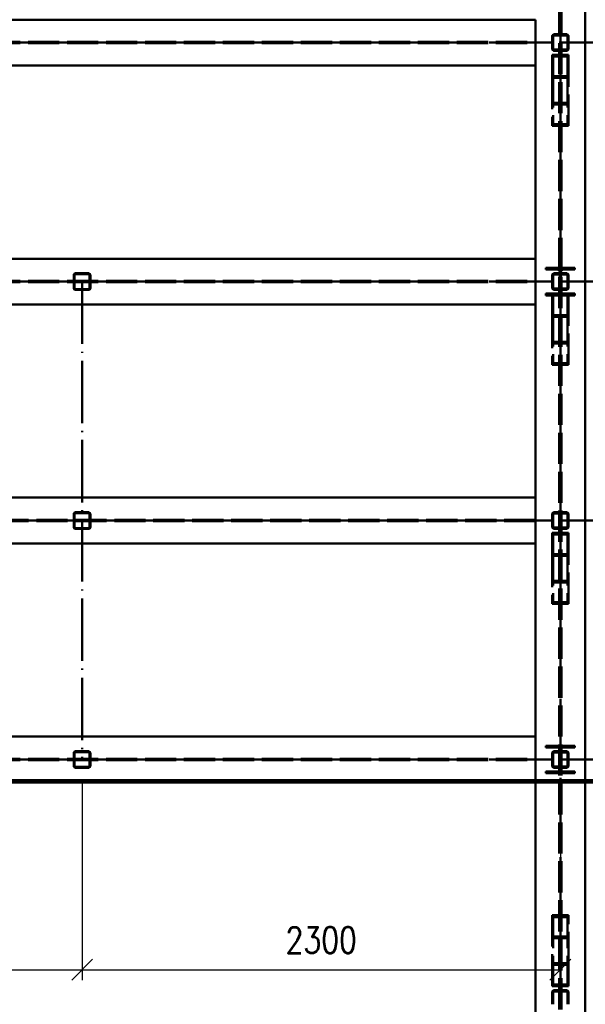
# Paper-space layout 'Layout1' of a CAD drawing. Extents: x -2 to 1033, y -36 to 596.
# Tile 28 of 89: x 247 to 301, y 166 to 261. Entities that reach past the tile are written whole.
import ezdxf

# ---------------------------------------------------------------- set-up
doc = ezdxf.new("R2010")
doc.units = 0
doc.linetypes.add('ACAD_ISO02W100', pattern=[15, 12, -3])
doc.linetypes.add('ACAD_ISO04W100', pattern=[30.5, 24, -3, 0.5, -3])
doc.layers.get('0').update_dxf_attribs({"linetype": 'CONTINUOUS'})
doc.layers.get('DEFPOINTS').update_dxf_attribs({"color": 132, "linetype": 'CONTINUOUS'})
for name, color, linetype, lineweight in [('SS_2.ET-HALA_TaO-VESTAVBA_A1÷B2-P.NOSNIK', 172, 'CONTINUOUS', 50), ('SS_2.ET-HALA_TaO-VESTAVBA_A1÷B2-PODLAHA_LEM', 102, 'CONTINUOUS', 50), ('SS_2.ET-HALA_TaO-VESTAVBA_A1÷B2-VAZBA', 200, 'CONTINUOUS', 50), ('SS_2.ET-HALA_TaO-VESTAVBA_A1÷B2-VAZBA2', 51, 'CONTINUOUS', 50), ('SS_KOTY', 3, 'CONTINUOUS', 25), ('SS_SRAFY', 8, 'CONTINUOUS', 18)]:
    doc.layers.add(name, color=color, linetype=linetype, lineweight=lineweight)
doc.styles.add('ROMANS', font='romans.shx', dxfattribs={"width": 0.8})
doc.dimstyles.new('A-1_(2.5)_50AS', dxfattribs={"dimtxt": 2.5, "dimasz": 2, "dimexe": 1, "dimexo": 2, "dimgap": 0, "dimtad": 0, "dimdec": 1, "dimlfac": 50, "dimrnd": 1, "dimtxsty": 'ROMANS', "dimblk1": 'OBLIQUE', "dimblk2": 'OBLIQUE', "dimsah": 1, "dimcen": 2, "dimclrd": 256, "dimclre": 256, "dimclrt": 256, "dimadec": 1, "dimazin": 2, "dimtfac": 0.714286, "dimtdec": 1, "dimtmove": 0, "dimatfit": 3, "dimldrblk": 'OPEN', "dimfxl": 1, "dimtvp": 1.142857, "dimtfill": 1, "dimtolj": 1, "dimlwd": -1, "dimlwe": -1, "dimarcsym": 0})
pattern_1 = [(45, (68.990654, 187.591407), (-0.04490128, 0.04490128), [])]

# ---------------------------------------------------------------- blocks, each defined once
blk = doc.blocks.new('_Oblique')
at = {"color": 0, "linetype": 'ByBlock', "lineweight": -2}
blk.add_line((-0.5, -0.5), (0.5, 0.5), dxfattribs=at)
blk = doc.blocks.new('*D49')
at = {"layer": 'DEFPOINTS', "color": 0, "transparency": 16777216}
for p in [(212.591, 189.791, -6021.9), (252.591, 189.791, -6021.9), (252.591, 169.562)]:
    blk.add_point(p, dxfattribs=at)
at = {"layer": 'SS_KOTY', "transparency": 16777216}
for p, q in [((212.591, 187.791), (212.591, 168.562)), ((252.591, 187.791), (252.591, 168.562)), ((212.591, 169.562), (252.591, 169.562))]:
    blk.add_line(p, q, dxfattribs=at)
at = {"layer": 'SS_KOTY', "transparency": 16777216, "xscale": 2, "yscale": 2, "zscale": 2, "rotation": 180}
blk.add_blockref('_Oblique', (212.591, 169.562), dxfattribs=at)
at = {"layer": 'SS_KOTY', "transparency": 16777216, "xscale": 2, "yscale": 2, "zscale": 2}
blk.add_blockref('_Oblique', (252.591, 169.562), dxfattribs=at)
at = {"layer": 'SS_KOTY', "transparency": 16777216, "insert": (232.591, 172.419), "char_height": 2.5, "attachment_point": 5, "style": 'ROMANS', "bg_fill": 3, "box_fill_scale": 1.1, "bg_fill_color": 256, "bg_fill_true_color": 13158600, "bg_fill_transparency": 0}
blk.add_mtext('\\A1;2000', dxfattribs=at)
blk = doc.blocks.new('_OPEN')
at = {"color": 0, "linetype": 'ByBlock'}
for p, q in [((-1, 0.167), (0, 0)), ((0, 0), (-1, -0.167)), ((0, 0), (-1, 0))]:
    blk.add_line(p, q, dxfattribs=at)
blk = doc.blocks.new('*D50')
at = {"layer": 'DEFPOINTS', "color": 0, "transparency": 16777216}
for p in [(252.591, 189.791, -6021.9), (298.591, 189.791, -6021.9), (298.591, 169.562)]:
    blk.add_point(p, dxfattribs=at)
at = {"layer": 'SS_KOTY', "transparency": 16777216}
for p, q in [((252.591, 187.791), (252.591, 168.562)), ((298.591, 187.791), (298.591, 168.562)), ((252.591, 169.562), (298.591, 169.562))]:
    blk.add_line(p, q, dxfattribs=at)
at = {"layer": 'SS_KOTY', "transparency": 16777216, "xscale": 2, "yscale": 2, "zscale": 2, "rotation": 180}
blk.add_blockref('_Oblique', (252.591, 169.562), dxfattribs=at)
at = {"layer": 'SS_KOTY', "transparency": 16777216, "xscale": 2, "yscale": 2, "zscale": 2}
blk.add_blockref('_Oblique', (298.591, 169.562), dxfattribs=at)
at = {"layer": 'SS_KOTY', "transparency": 16777216, "insert": (275.591, 172.419), "char_height": 2.5, "attachment_point": 5, "style": 'ROMANS', "bg_fill": 3, "box_fill_scale": 1.1, "bg_fill_color": 256, "bg_fill_true_color": 13158600, "bg_fill_transparency": 0}
blk.add_mtext('\\A1;2300', dxfattribs=at)

psp = doc.layouts.get("Layout1")

# ---------------------------------------------------------------- hatches: boundary and pattern name
at = {"layer": 'SS_SRAFY'}
h = psp.add_hatch(dxfattribs=at)
h.set_pattern_fill('ANSI31', color=5, scale=0.02, style=0)
h.set_pattern_definition(pattern_1)
h.paths.add_polyline_path([(297.1907, 234.4614), (299.9907, 234.4614), (299.9907, 234.6314), (298.8857, 234.6314, -0.4142136), (298.6457, 234.8714), (298.6457, 236.7114, -0.4142136), (298.8857, 236.9514), (299.9907, 236.9514), (299.9907, 237.1214), (297.1907, 237.1214), (297.1907, 236.9514), (298.2957, 236.9514, -0.4142136), (298.5357, 236.7114), (298.5357, 234.8714, -0.4142136), (298.2957, 234.6314), (297.1907, 234.6314)], flags=0)
h = psp.add_hatch(dxfattribs=at)
h.set_pattern_fill('ANSI31', color=5, scale=0.02, style=0)
h.set_pattern_definition(pattern_1)
h.paths.add_polyline_path([(251.9507, 236.5914, 0.4142136), (251.7907, 236.4314), (251.7907, 235.1514, 0.4142136), (251.9507, 234.9914), (253.2307, 234.9914, 0.4142136), (253.3907, 235.1514), (253.3907, 236.4314, 0.4142136), (253.2307, 236.5914)], flags=0)
h.paths.add_polyline_path([(251.9507, 236.5114), (253.2307, 236.5114, -0.4142136), (253.3107, 236.4314), (253.3107, 235.1514, -0.4142136), (253.2307, 235.0714), (251.9507, 235.0714, -0.4142136), (251.8707, 235.1514), (251.8707, 236.4314, -0.4142136)], flags=0)
h = psp.add_hatch(dxfattribs=at)
h.set_pattern_fill('ANSI31', color=5, scale=0.02, style=0)
h.set_pattern_definition(pattern_1)
h.paths.add_polyline_path([(251.9507, 213.5914, 0.4142136), (251.7907, 213.4314), (251.7907, 212.1514, 0.4142136), (251.9507, 211.9914), (253.2307, 211.9914, 0.4142136), (253.3907, 212.1514), (253.3907, 213.4314, 0.4142136), (253.2307, 213.5914)], flags=0)
h.paths.add_polyline_path([(251.9507, 213.5114), (253.2307, 213.5114, -0.4142136), (253.3107, 213.4314), (253.3107, 212.1514, -0.4142136), (253.2307, 212.0714), (251.9507, 212.0714, -0.4142136), (251.8707, 212.1514), (251.8707, 213.4314, -0.4142136)], flags=0)

# ---------------------------------------------------------------- linework, layer by layer
at = {"layer": 'SS_2.ET-HALA_TaO-VESTAVBA_A1÷B2-P.NOSNIK', "color": 1, "linetype": 'Continuous', "ltscale": 0.25}
for p, q in [((187.3907, 260.9914), (296.1906, 260.9914)), ((296.1906, 256.5914), (296.1906, 260.9914)), ((296.1906, 256.5914), (187.3907, 256.5914)), ((187.3907, 237.9914), (296.1906, 237.9914)), ((296.1906, 233.5914), (296.1906, 237.9914)), ((296.1906, 233.5914), (187.3907, 233.5914)), ((296.1906, 214.9914), (187.3907, 214.9914)), ((296.1906, 210.5914), (296.1906, 214.9914)), ((296.1906, 210.5914), (187.3907, 210.5914)), ((187.3907, 191.9914), (296.1906, 191.9914))]:
    psp.add_line(p, q, dxfattribs=at)
at = {"layer": 'SS_2.ET-HALA_TaO-VESTAVBA_A1÷B2-P.NOSNIK', "color": 7, "linetype": 'ACAD_ISO04W100', "ltscale": 0.25}
for p, q in [((184.9907, 258.7914), (298.5907, 258.7914)), ((298.5907, 258.7914), (412.2907, 258.7914)), ((184.9907, 235.7914), (298.5907, 235.7914)), ((298.5907, 235.7914), (412.2907, 235.7914)), ((184.9907, 212.7914), (298.5907, 212.7914)), ((298.5907, 212.7914), (412.2907, 212.7914))]:
    psp.add_line(p, q, dxfattribs=at)
at = {"layer": 'SS_2.ET-HALA_TaO-VESTAVBA_A1÷B2-P.NOSNIK', "color": 3, "linetype": 'ACAD_ISO02W100', "ltscale": 0.25}
for p, q in [((187.3907, 258.8614), (296.1906, 258.8614)), ((187.3907, 258.7214), (296.1906, 258.7214)), ((187.3907, 235.8614), (296.1906, 235.8614)), ((187.3907, 235.7214), (296.1906, 235.7214)), ((296.1906, 212.8614), (187.3907, 212.8614)), ((296.1906, 212.7214), (187.3907, 212.7214))]:
    psp.add_line(p, q, dxfattribs=at)
at = {"layer": 'SS_2.ET-HALA_TaO-VESTAVBA_A1÷B2-VAZBA', "color": 1, "linetype": 'Continuous', "ltscale": 0.25}
for p, q in [((300.9907, 299.9914), (300.9907, 187.7914)), ((296.1907, 237.9914), (296.1907, 256.5914)), ((296.1907, 214.9914), (296.1907, 233.5914)), ((296.1907, 191.9914), (296.1907, 210.5914)), ((300.9907, 187.5914), (300.9907, 77.1914))]:
    psp.add_line(p, q, dxfattribs=at)
at = {"layer": 'SS_2.ET-HALA_TaO-VESTAVBA_A1÷B2-VAZBA', "color": 3, "linetype": 'ACAD_ISO02W100', "ltscale": 0.25}
for p, q in [((297.7907, 259.3514), (297.7907, 258.2314)), ((297.9107, 259.3514), (297.9107, 258.2314)), ((298.0307, 259.5914), (299.1507, 259.5914)), ((299.1507, 259.4714), (298.0307, 259.4714)), ((299.2707, 259.3514), (299.2707, 258.2314)), ((299.3907, 258.2314), (299.3907, 259.3514)), ((298.0307, 258.1114), (299.1507, 258.1114)), ((299.1507, 257.9914), (298.0307, 257.9914)), ((299.3907, 257.5994), (297.7907, 257.5994)), ((297.7907, 257.5994), (297.7907, 255.3833)), ((299.2707, 257.4332), (297.9107, 257.4332)), ((297.9107, 257.4332), (297.9107, 255.5495)), ((299.2707, 257.4332), (299.2707, 255.5495)), ((299.3907, 255.3833), (299.3907, 257.5994)), ((299.3907, 255.3833), (297.7907, 255.3833)), ((297.7907, 255.3833), (297.7907, 250.7834)), ((299.2707, 255.5495), (297.9107, 255.5495)), ((297.9107, 255.5495), (297.9107, 250.9496)), ((299.2707, 255.5495), (299.2707, 250.9496)), ((299.3907, 250.7834), (299.3907, 255.3833)), ((297.7907, 252.9995), (299.3907, 252.9995)), ((297.9107, 252.8333), (299.2707, 252.8333)), ((297.7907, 250.7834), (299.3907, 250.7834)), ((297.9107, 250.9496), (299.2707, 250.9496)), ((297.7907, 236.3514), (297.7907, 235.2314)), ((297.9107, 236.3514), (297.9107, 235.2314)), ((299.1507, 236.5914), (298.0307, 236.5914)), ((299.1507, 236.4714), (298.0307, 236.4714)), ((299.2707, 236.3514), (299.2707, 235.2314)), ((299.3907, 235.2314), (299.3907, 236.3514)), ((298.0307, 235.1114), (299.1507, 235.1114)), ((299.3907, 234.5994), (297.7907, 234.5994)), ((297.7907, 234.5994), (297.7907, 234.4614)), ((297.7907, 234.4614), (297.7907, 232.3833)), ((299.2707, 234.4332), (297.9107, 234.4332)), ((297.9107, 234.4332), (297.9107, 232.5495)), ((298.0307, 234.9914), (299.1507, 234.9914)), ((299.2707, 234.4332), (299.2707, 232.5495)), ((299.3907, 234.4332), (299.3907, 234.5994)), ((299.3907, 232.3833), (299.3907, 234.4332)), ((299.3907, 232.3833), (297.7907, 232.3833)), ((297.7907, 232.3833), (297.7907, 227.7834)), ((299.2707, 232.5495), (297.9107, 232.5495)), ((297.9107, 232.5495), (297.9107, 227.9496)), ((299.2707, 232.5495), (299.2707, 227.9496)), ((299.3907, 227.7834), (299.3907, 232.3833)), ((297.7907, 229.9995), (299.3907, 229.9995)), ((297.9107, 229.8333), (299.2707, 229.8333)), ((297.7907, 227.7834), (299.3907, 227.7834)), ((297.9107, 227.9496), (299.2707, 227.9496)), ((297.7907, 213.3514), (297.7907, 212.2314)), ((297.9107, 213.3514), (297.9107, 212.2314)), ((299.1507, 213.5914), (298.0307, 213.5914)), ((299.1507, 213.4714), (298.0307, 213.4714)), ((299.2707, 213.3514), (299.2707, 212.2314)), ((299.3907, 212.2314), (299.3907, 213.3514)), ((299.3907, 211.5994), (297.7907, 211.5994)), ((297.7907, 211.5994), (297.7907, 209.3833)), ((299.2707, 211.4332), (297.9107, 211.4332)), ((297.9107, 211.4332), (297.9107, 209.5495)), ((298.0307, 212.1114), (299.1507, 212.1114)), ((298.0307, 211.9914), (299.1507, 211.9914)), ((299.2707, 211.4332), (299.2707, 209.5495)), ((299.3907, 211.4332), (299.3907, 211.5994)), ((299.3907, 209.3833), (299.3907, 211.4332)), ((299.2707, 209.5495), (297.9107, 209.5495)), ((297.9107, 209.5495), (297.9107, 204.9496)), ((299.2707, 209.5495), (299.2707, 204.9496)), ((299.3907, 209.3833), (297.7907, 209.3833)), ((297.7907, 209.3833), (297.7907, 204.7834)), ((299.3907, 204.7834), (299.3907, 209.3833)), ((297.7907, 206.9995), (299.3907, 206.9995)), ((297.9107, 206.8333), (299.2707, 206.8333)), ((297.7907, 204.7834), (299.3907, 204.7834)), ((297.9107, 204.9496), (299.2707, 204.9496)), ((298.0307, 190.5914), (299.1507, 190.5914)), ((299.1507, 190.4714), (298.0307, 190.4714)), ((300.9907, 187.7914), (300.9907, 187.5914)), ((297.7907, 167.9834), (299.3907, 167.9834)), ((297.7907, 167.3514), (297.7907, 166.2314)), ((297.9107, 167.3514), (297.9107, 166.2314)), ((298.0307, 167.5914), (299.1507, 167.5914)), ((299.1507, 167.4714), (298.0307, 167.4714)), ((299.2707, 167.3514), (299.2707, 166.2314)), ((299.3907, 166.2314), (299.3907, 167.3514))]:
    psp.add_line(p, q, dxfattribs=at)
at = {"layer": 'SS_2.ET-HALA_TaO-VESTAVBA_A1÷B2-VAZBA', "color": 7, "linetype": 'ACAD_ISO04W100', "ltscale": 0.25}
for p, q in [((298.5907, 251.8914), (298.5907, 258.7914)), ((298.5907, 228.8914), (298.5907, 235.7914)), ((298.5907, 205.8914), (298.5907, 212.7914))]:
    psp.add_line(p, q, dxfattribs=at)
at = {"layer": 'SS_2.ET-HALA_TaO-VESTAVBA_A1÷B2-VAZBA', "color": 3, "linetype": 'ACAD_ISO02W100', "ltscale": 0.25}
for centre, start, end in [((298.0307, 259.3514), 90, 180), ((299.1507, 259.3514), 0, 90), ((298.0307, 258.2314), 180, 270), ((299.1507, 258.2314), 270, 0), ((298.0307, 236.3514), 90, 180), ((299.1507, 236.3514), 0, 90), ((298.0307, 235.2314), 180, 270), ((299.1507, 235.2314), 270, 0), ((298.0307, 213.3514), 90, 180), ((299.1507, 213.3514), 0, 90), ((298.0307, 212.2314), 180, 270), ((299.1507, 212.2314), 270, 0), ((298.0307, 190.3514), 90, 180), ((299.1507, 190.3514), 0, 90), ((298.0307, 167.3514), 90, 180), ((299.1507, 167.3514), 0, 90)]:
    psp.add_arc(centre, 0.24, start, end, dxfattribs=at)
at = {"layer": 'SS_2.ET-HALA_TaO-VESTAVBA_A1÷B2-VAZBA', "color": 3, "linetype": 'ACAD_ISO02W100', "ltscale": 0.25, "extrusion": (1.51582e-13, -6.27875e-14, -1)}
for centre in [(-298.0307, 259.3514), (-298.0307, 213.3514)]:
    psp.add_arc(centre, 0.12, 0, 90, dxfattribs=at)
at = {"layer": 'SS_2.ET-HALA_TaO-VESTAVBA_A1÷B2-VAZBA', "color": 3, "linetype": 'ACAD_ISO02W100', "ltscale": 0.25, "extrusion": (-6.27875e-14, -1.51582e-13, -1)}
for centre in [(-299.1507, 259.3514), (-299.1507, 213.3514)]:
    psp.add_arc(centre, 0.12, 90, 180, dxfattribs=at)
at = {"layer": 'SS_2.ET-HALA_TaO-VESTAVBA_A1÷B2-VAZBA', "color": 3, "linetype": 'ACAD_ISO02W100', "ltscale": 0.25, "extrusion": (-1.51582e-13, -6.27875e-14, -1)}
for centre in [(-298.0307, 258.2314), (-298.0307, 212.2314)]:
    psp.add_arc(centre, 0.12, 270, 0, dxfattribs=at)
at = {"layer": 'SS_2.ET-HALA_TaO-VESTAVBA_A1÷B2-VAZBA', "color": 3, "linetype": 'ACAD_ISO02W100', "ltscale": 0.25, "extrusion": (6.27875e-14, -1.51582e-13, -1)}
for centre in [(-299.1507, 258.2314), (-299.1507, 212.2314)]:
    psp.add_arc(centre, 0.12, 180, 270, dxfattribs=at)
at = {"layer": 'SS_2.ET-HALA_TaO-VESTAVBA_A1÷B2-VAZBA', "color": 3, "linetype": 'ACAD_ISO02W100', "ltscale": 0.25, "extrusion": (3.03165e-13, -1.25575e-13, -1)}
psp.add_arc((-298.0307, 236.3514), 0.12, 0, 90, dxfattribs=at)
at = {"layer": 'SS_2.ET-HALA_TaO-VESTAVBA_A1÷B2-VAZBA', "color": 3, "linetype": 'ACAD_ISO02W100', "ltscale": 0.25, "extrusion": (-1.25575e-13, -3.03165e-13, -1)}
psp.add_arc((-299.1507, 236.3514), 0.12, 90, 180, dxfattribs=at)
at = {"layer": 'SS_2.ET-HALA_TaO-VESTAVBA_A1÷B2-VAZBA', "color": 3, "linetype": 'ACAD_ISO02W100', "ltscale": 0.25, "extrusion": (0, 0, -1)}
for centre, start, end in [((-298.0307, 235.2314), 270, 0), ((-299.1507, 235.2314), 180, 270), ((-298.0307, 190.3514), 0, 90), ((-299.1507, 190.3514), 90, 180)]:
    psp.add_arc(centre, 0.12, start, end, dxfattribs=at)
at = {"layer": 'SS_2.ET-HALA_TaO-VESTAVBA_A1÷B2-VAZBA', "color": 3, "linetype": 'ACAD_ISO02W100', "ltscale": 0.25, "extrusion": (-1.51582e-13, 6.27875e-14, -1)}
psp.add_arc((-298.0307, 167.3514), 0.12, 0, 90, dxfattribs=at)
at = {"layer": 'SS_2.ET-HALA_TaO-VESTAVBA_A1÷B2-VAZBA', "color": 3, "linetype": 'ACAD_ISO02W100', "ltscale": 0.25, "extrusion": (6.27875e-14, 1.51582e-13, -1)}
psp.add_arc((-299.1507, 167.3514), 0.12, 90, 180, dxfattribs=at)
at = {"layer": 'SS_2.ET-HALA_TaO-VESTAVBA_A1÷B2-VAZBA2', "color": 1, "linetype": 'Continuous', "ltscale": 0.25}
for p, q in [((299.9907, 237.1214), (297.1907, 237.1214)), ((297.1907, 237.1214), (297.1907, 236.9514)), ((297.1907, 236.9514), (298.2957, 236.9514)), ((298.8857, 236.9514), (299.9907, 236.9514)), ((299.9907, 236.9514), (299.9907, 237.1214)), ((251.7907, 236.4314), (251.7907, 235.1514)), ((251.8707, 235.1514), (251.8707, 236.4314)), ((253.2307, 236.5914), (251.9507, 236.5914)), ((251.9507, 236.5114), (253.2307, 236.5114)), ((253.3107, 236.4314), (253.3107, 235.1514)), ((253.3907, 235.1514), (253.3907, 236.4314)), ((298.5357, 236.7114), (298.5357, 234.8714)), ((298.6457, 234.8714), (298.6457, 236.7114)), ((253.2307, 235.0714), (251.9507, 235.0714)), ((251.9507, 234.9914), (253.2307, 234.9914)), ((298.2957, 234.6314), (297.1907, 234.6314)), ((297.1907, 234.6314), (297.1907, 234.4614)), ((297.1907, 234.4614), (299.9907, 234.4614)), ((299.9907, 234.6314), (298.8857, 234.6314)), ((299.9907, 234.4614), (299.9907, 234.6314)), ((251.7907, 213.4314), (251.7907, 212.1514)), ((251.8707, 212.1514), (251.8707, 213.4314)), ((253.2307, 213.5914), (251.9507, 213.5914)), ((251.9507, 213.5114), (253.2307, 213.5114)), ((253.3107, 213.4314), (253.3107, 212.1514)), ((253.3907, 212.1514), (253.3907, 213.4314)), ((253.2307, 212.0714), (251.9507, 212.0714)), ((251.9507, 211.9914), (253.2307, 211.9914)), ((251.9507, 190.5914), (253.2307, 190.5914)), ((251.9507, 190.5114), (253.2307, 190.5114)), ((299.9907, 191.1214), (297.1907, 191.1214)), ((297.1907, 191.1214), (297.1907, 190.9514)), ((297.1907, 190.9514), (298.2957, 190.9514)), ((298.8857, 190.9514), (299.9907, 190.9514)), ((299.9907, 190.9514), (299.9907, 191.1214))]:
    psp.add_line(p, q, dxfattribs=at)
at = {"layer": 'SS_2.ET-HALA_TaO-VESTAVBA_A1÷B2-VAZBA2', "color": 7, "linetype": 'ACAD_ISO04W100', "ltscale": 0.25}
psp.add_line((252.5907, 235.7914, -6021.9), (252.5907, 189.7914, -6021.9), dxfattribs=at)
at = {"layer": 'SS_2.ET-HALA_TaO-VESTAVBA_A1÷B2-VAZBA2', "color": 1, "linetype": 'Continuous', "ltscale": 0.25, "extrusion": (0, 0, -1)}
for centre, radius, start, end in [((-298.2957, 236.7114), 0.24, 90, 180), ((-298.8857, 236.7114), 0.24, 0, 90), ((-251.9507, 235.1514), 0.08, 270, 0), ((-253.2307, 235.1514), 0.08, 180, 270), ((-298.2957, 234.8714), 0.24, 180, 270), ((-298.8857, 234.8714), 0.24, 270, 0), ((-251.9507, 212.1514), 0.08, 270, 0), ((-253.2307, 212.1514), 0.08, 180, 270)]:
    psp.add_arc(centre, radius, start, end, dxfattribs=at)
at = {"layer": 'SS_2.ET-HALA_TaO-VESTAVBA_A1÷B2-VAZBA2', "color": 1, "linetype": 'Continuous', "ltscale": 0.25}
for centre, start, end in [((251.9507, 236.4314), 90, 180), ((253.2307, 236.4314), 0, 90), ((251.9507, 235.1514), 180, 270), ((253.2307, 235.1514), 270, 0), ((251.9507, 213.4314), 90, 180), ((253.2307, 213.4314), 0, 90), ((251.9507, 212.1514), 180, 270), ((253.2307, 212.1514), 270, 0), ((251.9507, 190.4314), 90, 180), ((253.2307, 190.4314), 0, 90)]:
    psp.add_arc(centre, 0.16, start, end, dxfattribs=at)
at = {"layer": 'SS_2.ET-HALA_TaO-VESTAVBA_A1÷B2-VAZBA2', "color": 1, "linetype": 'Continuous', "ltscale": 0.25, "extrusion": (-4.54747e-13, 1.88363e-13, -1)}
for centre in [(-251.9507, 236.4314), (-251.9507, 213.4314), (-251.9507, 190.4314)]:
    psp.add_arc(centre, 0.08, 0, 90, dxfattribs=at)
at = {"layer": 'SS_2.ET-HALA_TaO-VESTAVBA_A1÷B2-VAZBA2', "color": 1, "linetype": 'Continuous', "ltscale": 0.25, "extrusion": (1.88363e-13, 4.54747e-13, -1)}
for centre in [(-253.2307, 236.4314), (-253.2307, 213.4314), (-253.2307, 190.4314)]:
    psp.add_arc(centre, 0.08, 90, 180, dxfattribs=at)
at = {"layer": 'SS_2.ET-HALA_TaO-VESTAVBA_A1÷B2-VAZBA2', "color": 1, "linetype": 'Continuous', "ltscale": 0.25, "extrusion": (3.13938e-14, 7.57912e-14, -1)}
psp.add_arc((-298.2957, 190.7114), 0.24, 90, 180, dxfattribs=at)
at = {"layer": 'SS_2.ET-HALA_TaO-VESTAVBA_A1÷B2-VAZBA2', "color": 1, "linetype": 'Continuous', "ltscale": 0.25, "extrusion": (-7.57912e-14, 3.13938e-14, -1)}
psp.add_arc((-298.8857, 190.7114), 0.24, 0, 90, dxfattribs=at)

# ---------------------------------------------------------------- next in the draw order: dimensions: what is measured, and where the dimension line sits
at = {"layer": 'SS_KOTY'}
dim = psp.add_linear_dim(base=(252.5907, 169.5622), p1=(212.5907, 189.7914, -6021.9), p2=(252.5907, 189.7914, -6021.9), dimstyle='A-1_(2.5)_50AS', override={"dimtmove": 1}, dxfattribs=at)
dim.commit()
dim.dimension.update_dxf_attribs({"geometry": '*D49', "text_midpoint": (232.5907, 172.4193)})

# ---------------------------------------------------------------- next in the draw order: dimensions: what is measured, and where the dimension line sits
dim = psp.add_linear_dim(base=(298.5907, 169.5622), p1=(252.5907, 189.7914, -6021.9), p2=(298.5907, 189.7914, -6021.9), dimstyle='A-1_(2.5)_50AS', override={"dimtmove": 1}, dxfattribs=at)
dim.commit()
dim.dimension.update_dxf_attribs({"geometry": '*D50', "text_midpoint": (275.5907, 172.4193)})

# ---------------------------------------------------------------- next in the draw order: hatches: boundary and pattern name
at = {"layer": 'SS_SRAFY'}
h = psp.add_hatch(dxfattribs=at)
h.set_pattern_fill('ANSI31', color=5, scale=0.02, style=0)
h.set_pattern_definition(pattern_1)
h.paths.add_polyline_path([(251.9507, 190.5914, 0.4142136), (251.7907, 190.4314), (251.7907, 189.1514, 0.4142136), (251.9507, 188.9914), (253.2307, 188.9914, 0.4142136), (253.3907, 189.1514), (253.3907, 190.4314, 0.4142136), (253.2307, 190.5914)], flags=0)
h.paths.add_polyline_path([(251.9507, 190.5114), (253.2307, 190.5114, -0.4142136), (253.3107, 190.4314), (253.3107, 189.1514, -0.4142136), (253.2307, 189.0714), (251.9507, 189.0714, -0.4142136), (251.8707, 189.1514), (251.8707, 190.4314, -0.4142136)], flags=0)
h = psp.add_hatch(dxfattribs=at)
h.set_pattern_fill('ANSI31', color=5, scale=0.02, style=0)
h.set_pattern_definition(pattern_1)
h.paths.add_polyline_path([(297.1907, 188.4614), (299.9907, 188.4614), (299.9907, 188.6314), (298.8857, 188.6314, -0.4142136), (298.6457, 188.8714), (298.6457, 190.7114, -0.4142136), (298.8857, 190.9514), (299.9907, 190.9514), (299.9907, 191.1214), (297.1907, 191.1214), (297.1907, 190.9514), (298.2957, 190.9514, -0.4142136), (298.5357, 190.7114), (298.5357, 188.8714, -0.4142136), (298.2957, 188.6314), (297.1907, 188.6314)], flags=0)

# ---------------------------------------------------------------- next in the draw order: linework, layer by layer
at = {"layer": 'SS_2.ET-HALA_TaO-VESTAVBA_A1÷B2-P.NOSNIK', "color": 1, "linetype": 'Continuous', "ltscale": 0.25}
psp.add_line((296.1906, 187.7914), (296.1906, 191.9914), dxfattribs=at)
at = {"layer": 'SS_2.ET-HALA_TaO-VESTAVBA_A1÷B2-P.NOSNIK', "color": 7, "linetype": 'ACAD_ISO04W100', "ltscale": 0.25}
for p, q in [((184.9907, 189.7914), (298.5907, 189.7914)), ((298.5907, 189.7914), (412.2907, 189.7914))]:
    psp.add_line(p, q, dxfattribs=at)
at = {"layer": 'SS_2.ET-HALA_TaO-VESTAVBA_A1÷B2-P.NOSNIK', "color": 3, "linetype": 'ACAD_ISO02W100', "ltscale": 0.25}
for p, q in [((187.3907, 189.8614), (296.1906, 189.8614)), ((187.3907, 189.7214), (296.1906, 189.7214)), ((296.1906, 187.5914), (296.1906, 187.7914))]:
    psp.add_line(p, q, dxfattribs=at)
at = {"layer": 'SS_2.ET-HALA_TaO-VESTAVBA_A1÷B2-PODLAHA_LEM', "color": 1, "linetype": 'Continuous', "ltscale": 0.25}
for p, q in [((298.5907, 187.7914), (184.9907, 187.7914)), ((388.2907, 187.7914), (298.5907, 187.7914)), ((298.5907, 187.7914), (298.5907, 187.5914)), ((184.9907, 187.5914), (298.5907, 187.5914)), ((298.5907, 187.5914), (388.2907, 187.5914))]:
    psp.add_line(p, q, dxfattribs=at)
at = {"layer": 'SS_2.ET-HALA_TaO-VESTAVBA_A1÷B2-PODLAHA_LEM', "color": 7, "linetype": 'ACAD_ISO04W100', "ltscale": 0.25}
for p, q in [((298.5907, 187.5914), (184.9907, 187.5914)), ((388.2907, 187.5914), (298.5907, 187.5914))]:
    psp.add_line(p, q, dxfattribs=at)
at = {"layer": 'SS_2.ET-HALA_TaO-VESTAVBA_A1÷B2-VAZBA', "color": 7, "linetype": 'ACAD_ISO04W100', "ltscale": 0.25}
for p, q in [((298.5907, 302.3914), (298.5907, 74.7914)), ((298.5907, 173.6914), (298.5907, 166.7914))]:
    psp.add_line(p, q, dxfattribs=at)
at = {"layer": 'SS_2.ET-HALA_TaO-VESTAVBA_A1÷B2-VAZBA', "color": 3, "linetype": 'ACAD_ISO02W100', "ltscale": 0.25}
for p, q in [((298.4907, 299.9914), (298.4907, 77.1914)), ((298.6907, 299.9914), (298.6907, 77.1914)), ((297.7907, 190.3514), (297.7907, 189.2314)), ((297.9107, 190.3514), (297.9107, 189.2314)), ((299.2707, 190.3514), (299.2707, 189.2314)), ((299.3907, 189.2314), (299.3907, 190.3514)), ((298.0307, 189.1114), (299.1507, 189.1114)), ((299.1507, 188.9914), (298.0307, 188.9914)), ((299.3907, 174.7995), (297.7907, 174.7995)), ((297.7907, 174.7995), (297.7907, 170.1995)), ((299.2707, 174.6333), (297.9107, 174.6333)), ((297.9107, 174.6333), (297.9107, 170.0333)), ((299.2707, 174.6333), (299.2707, 170.0333)), ((299.3907, 170.1995), (299.3907, 174.7995)), ((299.3907, 172.5834), (297.7907, 172.5834)), ((299.2707, 172.7496), (297.9107, 172.7496)), ((297.7907, 170.1995), (299.3907, 170.1995)), ((297.7907, 170.1995), (297.7907, 167.9834)), ((297.9107, 170.0333), (299.2707, 170.0333)), ((297.9107, 170.0333), (297.9107, 168.1496)), ((299.2707, 170.0333), (299.2707, 168.1496)), ((299.3907, 170.0333), (299.3907, 170.1995)), ((299.3907, 167.9834), (299.3907, 170.0333)), ((297.9107, 168.1496), (299.2707, 168.1496))]:
    psp.add_line(p, q, dxfattribs=at)
at = {"layer": 'SS_2.ET-HALA_TaO-VESTAVBA_A1÷B2-VAZBA', "color": 1, "linetype": 'Continuous', "ltscale": 0.25}
psp.add_line((296.1907, 77.1914), (296.1907, 187.5914), dxfattribs=at)
at = {"layer": 'SS_2.ET-HALA_TaO-VESTAVBA_A1÷B2-VAZBA', "color": 3, "linetype": 'ACAD_ISO02W100', "ltscale": 0.25}
for centre, start, end in [((298.0307, 189.2314), 180, 270), ((299.1507, 189.2314), 270, 0)]:
    psp.add_arc(centre, 0.24, start, end, dxfattribs=at)
at = {"layer": 'SS_2.ET-HALA_TaO-VESTAVBA_A1÷B2-VAZBA', "color": 3, "linetype": 'ACAD_ISO02W100', "ltscale": 0.25, "extrusion": (-3.03165e-13, -1.25575e-13, -1)}
psp.add_arc((-298.0307, 189.2314), 0.12, 270, 0, dxfattribs=at)
at = {"layer": 'SS_2.ET-HALA_TaO-VESTAVBA_A1÷B2-VAZBA', "color": 3, "linetype": 'ACAD_ISO02W100', "ltscale": 0.25, "extrusion": (1.25575e-13, -3.03165e-13, -1)}
psp.add_arc((-299.1507, 189.2314), 0.12, 180, 270, dxfattribs=at)
at = {"layer": 'SS_2.ET-HALA_TaO-VESTAVBA_A1÷B2-VAZBA2', "color": 1, "linetype": 'Continuous', "ltscale": 0.25}
for p, q in [((298.5357, 190.7114), (298.5357, 188.8714)), ((298.6457, 188.8714), (298.6457, 190.7114)), ((251.7907, 190.4314), (251.7907, 189.1514)), ((251.8707, 189.1514), (251.8707, 190.4314)), ((253.3107, 190.4314), (253.3107, 189.1514)), ((253.3907, 189.1514), (253.3907, 190.4314)), ((253.2307, 189.0714), (251.9507, 189.0714)), ((253.2307, 188.9914), (251.9507, 188.9914)), ((298.2957, 188.6314), (297.1907, 188.6314)), ((297.1907, 188.6314), (297.1907, 188.4614)), ((299.9907, 188.6314), (298.8857, 188.6314)), ((299.9907, 188.4614), (299.9907, 188.6314)), ((297.1907, 188.4614), (299.9907, 188.4614))]:
    psp.add_line(p, q, dxfattribs=at)
for centre, start, end in [((251.9507, 189.1514), 180, 270), ((253.2307, 189.1514), 270, 0)]:
    psp.add_arc(centre, 0.16, start, end, dxfattribs=at)
at = {"layer": 'SS_2.ET-HALA_TaO-VESTAVBA_A1÷B2-VAZBA2', "color": 1, "linetype": 'Continuous', "ltscale": 0.25, "extrusion": (-2.27374e-13, -9.41813e-14, -1)}
psp.add_arc((-251.9507, 189.1514), 0.08, 270, 0, dxfattribs=at)
at = {"layer": 'SS_2.ET-HALA_TaO-VESTAVBA_A1÷B2-VAZBA2', "color": 1, "linetype": 'Continuous', "ltscale": 0.25, "extrusion": (9.41813e-14, -2.27374e-13, -1)}
psp.add_arc((-253.2307, 189.1514), 0.08, 180, 270, dxfattribs=at)
at = {"layer": 'SS_2.ET-HALA_TaO-VESTAVBA_A1÷B2-VAZBA2', "color": 1, "linetype": 'Continuous', "ltscale": 0.25, "extrusion": (3.13938e-14, -7.57912e-14, -1)}
psp.add_arc((-298.2957, 188.8714), 0.24, 180, 270, dxfattribs=at)
at = {"layer": 'SS_2.ET-HALA_TaO-VESTAVBA_A1÷B2-VAZBA2', "color": 1, "linetype": 'Continuous', "ltscale": 0.25, "extrusion": (-7.57912e-14, -3.13938e-14, -1)}
psp.add_arc((-298.8857, 188.8714), 0.24, 270, 0, dxfattribs=at)

doc.saveas('drawing.dxf')
